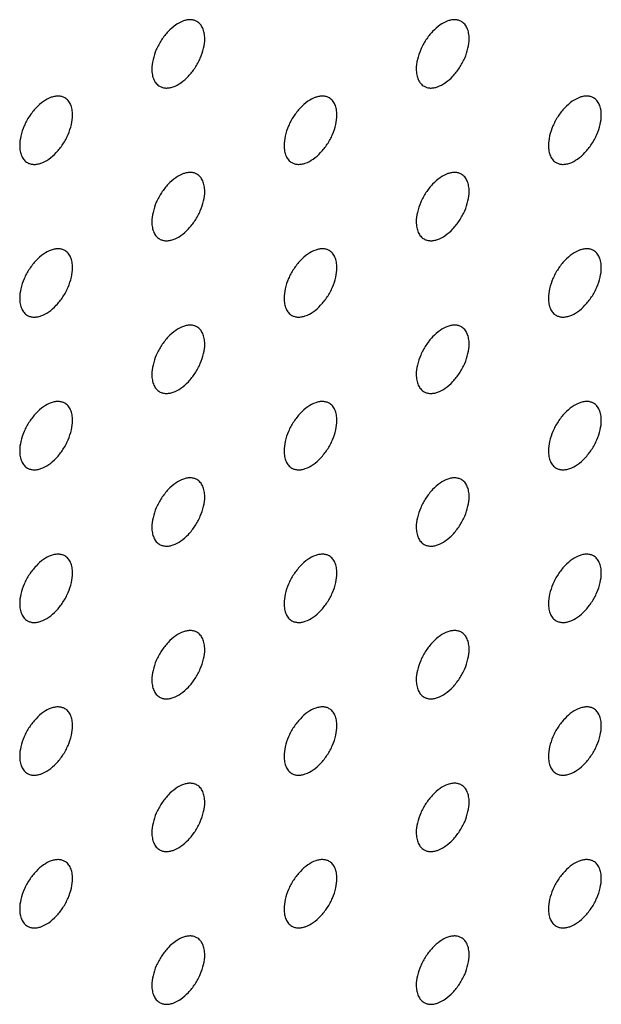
# Model space of a CAD drawing. Header units: inches. Extents: x 0 to 34, y 0 to 22.
# Tile 136 of 176: x 28.87 to 29.181, y 9.658 to 10.184. Entities that reach past the tile are written whole.
import ezdxf

# ---------------------------------------------------------------- set-up
doc = ezdxf.new("R2010")
doc.units = ezdxf.units.IN
doc.header["$LTSCALE"] = 1.87
doc.header["$MEASUREMENT"] = 0
doc.layers.add('02___PRT_ALL_AXES', color=7, linetype='CONTINUOUS')

msp = doc.modelspace()

# ---------------------------------------------------------------- linework, layer by layer
at = {"layer": '02___PRT_ALL_AXES', "color": 7, "linetype": 'CONTINUOUS'}
for points, knots in [([(28.96511, 10.18334), (28.96462, 10.18362), (28.96354, 10.18408), (28.96174, 10.18434), (28.95982, 10.18419), (28.95702, 10.18345), (28.95344, 10.1815), (28.94948, 10.17799), (28.94599, 10.17352), (28.94323, 10.16844), (28.94146, 10.16315), (28.94097, 10.15956), (28.94097, 10.15785)], [0, 0, 0, 0, 0.042842, 0.087441, 0.135298, 0.187275, 0.304489, 0.438213, 0.582466, 0.729664, 0.871609, 1, 1, 1, 1]), ([(28.96926, 10.17418), (28.96926, 10.17519), (28.9691, 10.17711), (28.96832, 10.17976), (28.96701, 10.18192), (28.96577, 10.18296), (28.96511, 10.18334)], [0, 0, 0, 0, 0.288094, 0.548173, 0.782164, 1, 1, 1, 1]), ([(29.10654, 10.18335), (29.10604, 10.18363), (29.10496, 10.18408), (29.10316, 10.18435), (29.10124, 10.1842), (29.09844, 10.18346), (29.09486, 10.1815), (29.09091, 10.178), (29.08741, 10.17353), (29.08465, 10.16844), (29.08288, 10.16316), (29.08239, 10.15957), (29.08239, 10.15786)], [0, 0, 0, 0, 0.042842, 0.087441, 0.135298, 0.187275, 0.304489, 0.438213, 0.582466, 0.729664, 0.871609, 1, 1, 1, 1]), ([(29.11068, 10.17419), (29.11068, 10.1752), (29.11052, 10.17712), (29.10974, 10.17977), (29.10844, 10.18193), (29.1072, 10.18297), (29.10654, 10.18335)], [0, 0, 0, 0, 0.288094, 0.548173, 0.782164, 1, 1, 1, 1]), ([(28.94511, 10.1487), (28.94561, 10.14842), (28.94669, 10.14796), (28.94849, 10.1477), (28.95041, 10.14785), (28.95321, 10.14859), (28.95679, 10.15054), (28.96074, 10.15405), (28.96424, 10.15852), (28.967, 10.1636), (28.96877, 10.16889), (28.96926, 10.17248), (28.96926, 10.17418)], [0, 0, 0, 0, 0.042842, 0.087441, 0.135298, 0.187275, 0.304489, 0.438213, 0.582466, 0.729664, 0.871609, 1, 1, 1, 1]), ([(29.08654, 10.14871), (29.08703, 10.14842), (29.08811, 10.14797), (29.08991, 10.14771), (29.09183, 10.14785), (29.09463, 10.1486), (29.09821, 10.15055), (29.10217, 10.15405), (29.10566, 10.15852), (29.10842, 10.16361), (29.11019, 10.16889), (29.11068, 10.17249), (29.11068, 10.17419)], [0, 0, 0, 0, 0.042842, 0.087441, 0.135298, 0.187275, 0.304489, 0.438213, 0.582466, 0.729664, 0.871609, 1, 1, 1, 1]), ([(28.94097, 10.15785), (28.94097, 10.15685), (28.94113, 10.15492), (28.94191, 10.15228), (28.94321, 10.15012), (28.94445, 10.14908), (28.94511, 10.1487)], [0, 0, 0, 0, 0.288094, 0.548173, 0.782164, 1, 1, 1, 1]), ([(29.08239, 10.15786), (29.08239, 10.15685), (29.08255, 10.15493), (29.08333, 10.15228), (29.08464, 10.15012), (29.08588, 10.14909), (29.08654, 10.14871)], [0, 0, 0, 0, 0.288094, 0.548173, 0.782164, 1, 1, 1, 1]), ([(28.8944, 10.14251), (28.89391, 10.1428), (28.89283, 10.14325), (28.89103, 10.14351), (28.8891, 10.14336), (28.88631, 10.14262), (28.88273, 10.14067), (28.87877, 10.13716), (28.87528, 10.13269), (28.87252, 10.12761), (28.87075, 10.12232), (28.87026, 10.11873), (28.87026, 10.11703)], [0, 0, 0, 0, 0.042842, 0.087441, 0.135298, 0.187275, 0.304489, 0.438213, 0.582466, 0.729664, 0.871609, 1, 1, 1, 1]), ([(28.89855, 10.13336), (28.89855, 10.13436), (28.89839, 10.13629), (28.89761, 10.13893), (28.8963, 10.14109), (28.89506, 10.14213), (28.8944, 10.14251)], [0, 0, 0, 0, 0.288094, 0.548173, 0.782164, 1, 1, 1, 1]), ([(29.03583, 10.14252), (29.03533, 10.1428), (29.03425, 10.14326), (29.03245, 10.14352), (29.03053, 10.14337), (29.02773, 10.14263), (29.02415, 10.14068), (29.0202, 10.13717), (29.0167, 10.1327), (29.01394, 10.12762), (29.01217, 10.12233), (29.01168, 10.11874), (29.01168, 10.11703)], [0, 0, 0, 0, 0.042842, 0.087441, 0.135298, 0.187275, 0.304489, 0.438213, 0.582466, 0.729664, 0.871609, 1, 1, 1, 1]), ([(29.03997, 10.13336), (29.03997, 10.13437), (29.03981, 10.1363), (29.03903, 10.13894), (29.03772, 10.1411), (29.03648, 10.14214), (29.03583, 10.14252)], [0, 0, 0, 0, 0.288094, 0.548173, 0.782164, 1, 1, 1, 1]), ([(29.17725, 10.14253), (29.17675, 10.14281), (29.17567, 10.14326), (29.17387, 10.14353), (29.17195, 10.14338), (29.16915, 10.14264), (29.16557, 10.14068), (29.16162, 10.13718), (29.15812, 10.13271), (29.15536, 10.12762), (29.15359, 10.12234), (29.1531, 10.11875), (29.1531, 10.11704)], [0, 0, 0, 0, 0.042842, 0.087441, 0.135298, 0.187275, 0.304489, 0.438213, 0.582466, 0.729664, 0.871609, 1, 1, 1, 1]), ([(29.18139, 10.13337), (29.18139, 10.13438), (29.18123, 10.1363), (29.18045, 10.13895), (29.17915, 10.14111), (29.17791, 10.14215), (29.17725, 10.14253)], [0, 0, 0, 0, 0.288094, 0.548173, 0.782164, 1, 1, 1, 1]), ([(28.8744, 10.10787), (28.8749, 10.10759), (28.87598, 10.10714), (28.87778, 10.10687), (28.8797, 10.10702), (28.8825, 10.10776), (28.88608, 10.10972), (28.89003, 10.11322), (28.89353, 10.11769), (28.89629, 10.12278), (28.89806, 10.12806), (28.89855, 10.13165), (28.89855, 10.13336)], [0, 0, 0, 0, 0.042842, 0.087441, 0.135298, 0.187275, 0.304489, 0.438213, 0.582466, 0.729664, 0.871609, 1, 1, 1, 1]), ([(29.01582, 10.10788), (29.01632, 10.1076), (29.0174, 10.10714), (29.0192, 10.10688), (29.02112, 10.10703), (29.02392, 10.10777), (29.0275, 10.10972), (29.03145, 10.11323), (29.03495, 10.1177), (29.03771, 10.12278), (29.03948, 10.12807), (29.03997, 10.13166), (29.03997, 10.13336)], [0, 0, 0, 0, 0.042842, 0.087441, 0.135298, 0.187275, 0.304489, 0.438213, 0.582466, 0.729664, 0.871609, 1, 1, 1, 1]), ([(29.15725, 10.10789), (29.15774, 10.1076), (29.15882, 10.10715), (29.16062, 10.10689), (29.16255, 10.10703), (29.16534, 10.10778), (29.16892, 10.10973), (29.17288, 10.11323), (29.17637, 10.11771), (29.17913, 10.12279), (29.1809, 10.12807), (29.18139, 10.13167), (29.18139, 10.13337)], [0, 0, 0, 0, 0.042842, 0.087441, 0.135298, 0.187275, 0.304489, 0.438213, 0.582466, 0.729664, 0.871609, 1, 1, 1, 1]), ([(28.87026, 10.11703), (28.87026, 10.11602), (28.87042, 10.1141), (28.8712, 10.11145), (28.8725, 10.10929), (28.87374, 10.10825), (28.8744, 10.10787)], [0, 0, 0, 0, 0.288094, 0.548173, 0.782164, 1, 1, 1, 1]), ([(29.01168, 10.11703), (29.01168, 10.11603), (29.01184, 10.1141), (29.01262, 10.11146), (29.01393, 10.1093), (29.01517, 10.10826), (29.01582, 10.10788)], [0, 0, 0, 0, 0.288094, 0.548173, 0.782164, 1, 1, 1, 1]), ([(29.1531, 10.11704), (29.1531, 10.11603), (29.15326, 10.11411), (29.15404, 10.11147), (29.15535, 10.1093), (29.15659, 10.10827), (29.15725, 10.10789)], [0, 0, 0, 0, 0.288094, 0.548173, 0.782164, 1, 1, 1, 1]), ([(28.96511, 10.10169), (28.96462, 10.10198), (28.96354, 10.10243), (28.96174, 10.10269), (28.95982, 10.10255), (28.95702, 10.1018), (28.95344, 10.09985), (28.94948, 10.09635), (28.94599, 10.09187), (28.94323, 10.08679), (28.94146, 10.08151), (28.94097, 10.07791), (28.94097, 10.07621)], [0, 0, 0, 0, 0.042842, 0.087441, 0.135298, 0.187275, 0.304489, 0.438213, 0.582466, 0.729664, 0.871609, 1, 1, 1, 1]), ([(29.10654, 10.1017), (29.10604, 10.10198), (29.10496, 10.10244), (29.10316, 10.1027), (29.10124, 10.10255), (29.09844, 10.10181), (29.09486, 10.09986), (29.09091, 10.09635), (29.08741, 10.09188), (29.08465, 10.0868), (29.08288, 10.08151), (29.08239, 10.07792), (29.08239, 10.07621)], [0, 0, 0, 0, 0.042842, 0.087441, 0.135298, 0.187275, 0.304489, 0.438213, 0.582466, 0.729664, 0.871609, 1, 1, 1, 1]), ([(28.96926, 10.09254), (28.96926, 10.09354), (28.9691, 10.09547), (28.96832, 10.09811), (28.96701, 10.10027), (28.96577, 10.10131), (28.96511, 10.10169)], [0, 0, 0, 0, 0.288094, 0.548173, 0.782164, 1, 1, 1, 1]), ([(29.11068, 10.09255), (29.11068, 10.09355), (29.11052, 10.09548), (29.10974, 10.09812), (29.10844, 10.10028), (29.1072, 10.10132), (29.10654, 10.1017)], [0, 0, 0, 0, 0.288094, 0.548173, 0.782164, 1, 1, 1, 1]), ([(28.94511, 10.06705), (28.94561, 10.06677), (28.94669, 10.06632), (28.94849, 10.06605), (28.95041, 10.0662), (28.95321, 10.06694), (28.95679, 10.0689), (28.96074, 10.0724), (28.96424, 10.07687), (28.967, 10.08196), (28.96877, 10.08724), (28.96926, 10.09083), (28.96926, 10.09254)], [0, 0, 0, 0, 0.042842, 0.087441, 0.135298, 0.187275, 0.304489, 0.438213, 0.582466, 0.729664, 0.871609, 1, 1, 1, 1]), ([(29.08654, 10.06706), (29.08703, 10.06678), (29.08811, 10.06632), (29.08991, 10.06606), (29.09183, 10.06621), (29.09463, 10.06695), (29.09821, 10.0689), (29.10217, 10.07241), (29.10566, 10.07688), (29.10842, 10.08196), (29.11019, 10.08725), (29.11068, 10.09084), (29.11068, 10.09255)], [0, 0, 0, 0, 0.042842, 0.087441, 0.135298, 0.187275, 0.304489, 0.438213, 0.582466, 0.729664, 0.871609, 1, 1, 1, 1]), ([(28.94097, 10.07621), (28.94097, 10.0752), (28.94113, 10.07328), (28.94191, 10.07063), (28.94321, 10.06847), (28.94445, 10.06743), (28.94511, 10.06705)], [0, 0, 0, 0, 0.288094, 0.548173, 0.782164, 1, 1, 1, 1]), ([(29.08239, 10.07621), (29.08239, 10.07521), (29.08255, 10.07328), (29.08333, 10.07064), (29.08464, 10.06848), (29.08588, 10.06744), (29.08654, 10.06706)], [0, 0, 0, 0, 0.288094, 0.548173, 0.782164, 1, 1, 1, 1]), ([(28.8944, 10.06086), (28.89391, 10.06115), (28.89283, 10.0616), (28.89103, 10.06186), (28.8891, 10.06172), (28.88631, 10.06098), (28.88273, 10.05902), (28.87877, 10.05552), (28.87528, 10.05105), (28.87252, 10.04596), (28.87075, 10.04068), (28.87026, 10.03708), (28.87026, 10.03538)], [0, 0, 0, 0, 0.042842, 0.087441, 0.135298, 0.187275, 0.304489, 0.438213, 0.582466, 0.729664, 0.871609, 1, 1, 1, 1]), ([(28.89855, 10.05171), (28.89855, 10.05272), (28.89839, 10.05464), (28.89761, 10.05729), (28.8963, 10.05945), (28.89506, 10.06048), (28.8944, 10.06086)], [0, 0, 0, 0, 0.288094, 0.548173, 0.782164, 1, 1, 1, 1]), ([(29.03583, 10.06087), (29.03533, 10.06116), (29.03425, 10.06161), (29.03245, 10.06187), (29.03053, 10.06173), (29.02773, 10.06098), (29.02415, 10.05903), (29.0202, 10.05553), (29.0167, 10.05105), (29.01394, 10.04597), (29.01217, 10.04069), (29.01168, 10.03709), (29.01168, 10.03539)], [0, 0, 0, 0, 0.042842, 0.087441, 0.135298, 0.187275, 0.304489, 0.438213, 0.582466, 0.729664, 0.871609, 1, 1, 1, 1]), ([(29.03997, 10.05172), (29.03997, 10.05273), (29.03981, 10.05465), (29.03903, 10.05729), (29.03772, 10.05945), (29.03648, 10.06049), (29.03583, 10.06087)], [0, 0, 0, 0, 0.288094, 0.548173, 0.782164, 1, 1, 1, 1]), ([(29.17725, 10.06088), (29.17675, 10.06116), (29.17567, 10.06162), (29.17387, 10.06188), (29.17195, 10.06173), (29.16915, 10.06099), (29.16557, 10.05904), (29.16162, 10.05553), (29.15812, 10.05106), (29.15536, 10.04598), (29.15359, 10.04069), (29.1531, 10.0371), (29.1531, 10.03539)], [0, 0, 0, 0, 0.042842, 0.087441, 0.135298, 0.187275, 0.304489, 0.438213, 0.582466, 0.729664, 0.871609, 1, 1, 1, 1]), ([(29.18139, 10.05173), (29.18139, 10.05273), (29.18123, 10.05466), (29.18045, 10.0573), (29.17915, 10.05946), (29.17791, 10.0605), (29.17725, 10.06088)], [0, 0, 0, 0, 0.288094, 0.548173, 0.782164, 1, 1, 1, 1]), ([(28.8744, 10.02622), (28.8749, 10.02594), (28.87598, 10.02549), (28.87778, 10.02522), (28.8797, 10.02537), (28.8825, 10.02611), (28.88608, 10.02807), (28.89003, 10.03157), (28.89353, 10.03604), (28.89629, 10.04113), (28.89806, 10.04641), (28.89855, 10.05), (28.89855, 10.05171)], [0, 0, 0, 0, 0.042842, 0.087441, 0.135298, 0.187275, 0.304489, 0.438213, 0.582466, 0.729664, 0.871609, 1, 1, 1, 1]), ([(29.01582, 10.02623), (29.01632, 10.02595), (29.0174, 10.0255), (29.0192, 10.02523), (29.02112, 10.02538), (29.02392, 10.02612), (29.0275, 10.02808), (29.03145, 10.03158), (29.03495, 10.03605), (29.03771, 10.04114), (29.03948, 10.04642), (29.03997, 10.05001), (29.03997, 10.05172)], [0, 0, 0, 0, 0.042842, 0.087441, 0.135298, 0.187275, 0.304489, 0.438213, 0.582466, 0.729664, 0.871609, 1, 1, 1, 1]), ([(29.15725, 10.02624), (29.15774, 10.02596), (29.15882, 10.0255), (29.16062, 10.02524), (29.16255, 10.02539), (29.16534, 10.02613), (29.16892, 10.02808), (29.17288, 10.03159), (29.17637, 10.03606), (29.17913, 10.04114), (29.1809, 10.04643), (29.18139, 10.05002), (29.18139, 10.05173)], [0, 0, 0, 0, 0.042842, 0.087441, 0.135298, 0.187275, 0.304489, 0.438213, 0.582466, 0.729664, 0.871609, 1, 1, 1, 1]), ([(28.87026, 10.03538), (28.87026, 10.03437), (28.87042, 10.03245), (28.8712, 10.0298), (28.8725, 10.02764), (28.87374, 10.02661), (28.8744, 10.02622)], [0, 0, 0, 0, 0.288094, 0.548173, 0.782164, 1, 1, 1, 1]), ([(29.01168, 10.03539), (29.01168, 10.03438), (29.01184, 10.03246), (29.01262, 10.02981), (29.01393, 10.02765), (29.01517, 10.02661), (29.01582, 10.02623)], [0, 0, 0, 0, 0.288094, 0.548173, 0.782164, 1, 1, 1, 1]), ([(29.1531, 10.03539), (29.1531, 10.03439), (29.15326, 10.03246), (29.15404, 10.02982), (29.15535, 10.02766), (29.15659, 10.02662), (29.15725, 10.02624)], [0, 0, 0, 0, 0.288094, 0.548173, 0.782164, 1, 1, 1, 1]), ([(28.96511, 10.02004), (28.96462, 10.02033), (28.96354, 10.02078), (28.96174, 10.02104), (28.95982, 10.0209), (28.95702, 10.02016), (28.95344, 10.0182), (28.94948, 10.0147), (28.94599, 10.01023), (28.94323, 10.00514), (28.94146, 9.99986), (28.94097, 9.99626), (28.94097, 9.99456)], [0, 0, 0, 0, 0.042842, 0.087441, 0.135298, 0.187275, 0.304489, 0.438213, 0.582466, 0.729664, 0.871609, 1, 1, 1, 1]), ([(28.96926, 10.01089), (28.96926, 10.0119), (28.9691, 10.01382), (28.96832, 10.01647), (28.96701, 10.01863), (28.96577, 10.01966), (28.96511, 10.02004)], [0, 0, 0, 0, 0.288094, 0.548173, 0.782164, 1, 1, 1, 1]), ([(29.10654, 10.02005), (29.10604, 10.02034), (29.10496, 10.02079), (29.10316, 10.02105), (29.10124, 10.02091), (29.09844, 10.02016), (29.09486, 10.01821), (29.09091, 10.01471), (29.08741, 10.01023), (29.08465, 10.00515), (29.08288, 9.99987), (29.08239, 9.99627), (29.08239, 9.99457)], [0, 0, 0, 0, 0.042842, 0.087441, 0.135298, 0.187275, 0.304489, 0.438213, 0.582466, 0.729664, 0.871609, 1, 1, 1, 1]), ([(29.11068, 10.0109), (29.11068, 10.01191), (29.11052, 10.01383), (29.10974, 10.01647), (29.10844, 10.01864), (29.1072, 10.01967), (29.10654, 10.02005)], [0, 0, 0, 0, 0.288094, 0.548173, 0.782164, 1, 1, 1, 1]), ([(28.94511, 9.98541), (28.94561, 9.98512), (28.94669, 9.98467), (28.94849, 9.98441), (28.95041, 9.98455), (28.95321, 9.98529), (28.95679, 9.98725), (28.96074, 9.99075), (28.96424, 9.99522), (28.967, 10.00031), (28.96877, 10.00559), (28.96926, 10.00918), (28.96926, 10.01089)], [0, 0, 0, 0, 0.042842, 0.087441, 0.135298, 0.187275, 0.304489, 0.438213, 0.582466, 0.729664, 0.871609, 1, 1, 1, 1]), ([(29.08654, 9.98541), (29.08703, 9.98513), (29.08811, 9.98468), (29.08991, 9.98441), (29.09183, 9.98456), (29.09463, 9.9853), (29.09821, 9.98726), (29.10217, 9.99076), (29.10566, 9.99523), (29.10842, 10.00032), (29.11019, 10.0056), (29.11068, 10.00919), (29.11068, 10.0109)], [0, 0, 0, 0, 0.042842, 0.087441, 0.135298, 0.187275, 0.304489, 0.438213, 0.582466, 0.729664, 0.871609, 1, 1, 1, 1]), ([(28.94097, 9.99456), (28.94097, 9.99355), (28.94113, 9.99163), (28.94191, 9.98898), (28.94321, 9.98682), (28.94445, 9.98579), (28.94511, 9.98541)], [0, 0, 0, 0, 0.288094, 0.548173, 0.782164, 1, 1, 1, 1]), ([(29.08239, 9.99457), (29.08239, 9.99356), (29.08255, 9.99164), (29.08333, 9.98899), (29.08464, 9.98683), (29.08588, 9.98579), (29.08654, 9.98541)], [0, 0, 0, 0, 0.288094, 0.548173, 0.782164, 1, 1, 1, 1]), ([(28.8944, 9.97922), (28.89391, 9.9795), (28.89283, 9.97995), (28.89103, 9.98022), (28.8891, 9.98007), (28.88631, 9.97933), (28.88273, 9.97737), (28.87877, 9.97387), (28.87528, 9.9694), (28.87252, 9.96431), (28.87075, 9.95903), (28.87026, 9.95544), (28.87026, 9.95373)], [0, 0, 0, 0, 0.042842, 0.087441, 0.135298, 0.187275, 0.304489, 0.438213, 0.582466, 0.729664, 0.871609, 1, 1, 1, 1]), ([(28.89855, 9.97006), (28.89855, 9.97107), (28.89839, 9.97299), (28.89761, 9.97564), (28.8963, 9.9778), (28.89506, 9.97884), (28.8944, 9.97922)], [0, 0, 0, 0, 0.288094, 0.548173, 0.782164, 1, 1, 1, 1]), ([(29.03583, 9.97922), (29.03533, 9.97951), (29.03425, 9.97996), (29.03245, 9.98023), (29.03053, 9.98008), (29.02773, 9.97934), (29.02415, 9.97738), (29.0202, 9.97388), (29.0167, 9.96941), (29.01394, 9.96432), (29.01217, 9.95904), (29.01168, 9.95545), (29.01168, 9.95374)], [0, 0, 0, 0, 0.042842, 0.087441, 0.135298, 0.187275, 0.304489, 0.438213, 0.582466, 0.729664, 0.871609, 1, 1, 1, 1]), ([(29.03997, 9.97007), (29.03997, 9.97108), (29.03981, 9.973), (29.03903, 9.97565), (29.03772, 9.97781), (29.03648, 9.97884), (29.03583, 9.97922)], [0, 0, 0, 0, 0.288094, 0.548173, 0.782164, 1, 1, 1, 1]), ([(29.17725, 9.97923), (29.17675, 9.97952), (29.17567, 9.97997), (29.17387, 9.98023), (29.17195, 9.98009), (29.16915, 9.97934), (29.16557, 9.97739), (29.16162, 9.97389), (29.15812, 9.96942), (29.15536, 9.96433), (29.15359, 9.95905), (29.1531, 9.95545), (29.1531, 9.95375)], [0, 0, 0, 0, 0.042842, 0.087441, 0.135298, 0.187275, 0.304489, 0.438213, 0.582466, 0.729664, 0.871609, 1, 1, 1, 1]), ([(29.18139, 9.97008), (29.18139, 9.97109), (29.18123, 9.97301), (29.18045, 9.97566), (29.17915, 9.97782), (29.17791, 9.97885), (29.17725, 9.97923)], [0, 0, 0, 0, 0.288094, 0.548173, 0.782164, 1, 1, 1, 1]), ([(28.8744, 9.94458), (28.8749, 9.94429), (28.87598, 9.94384), (28.87778, 9.94358), (28.8797, 9.94372), (28.8825, 9.94447), (28.88608, 9.94642), (28.89003, 9.94992), (28.89353, 9.9544), (28.89629, 9.95948), (28.89806, 9.96476), (28.89855, 9.96836), (28.89855, 9.97006)], [0, 0, 0, 0, 0.042842, 0.087441, 0.135298, 0.187275, 0.304489, 0.438213, 0.582466, 0.729664, 0.871609, 1, 1, 1, 1]), ([(29.01582, 9.94459), (29.01632, 9.9443), (29.0174, 9.94385), (29.0192, 9.94359), (29.02112, 9.94373), (29.02392, 9.94447), (29.0275, 9.94643), (29.03145, 9.94993), (29.03495, 9.9544), (29.03771, 9.95949), (29.03948, 9.96477), (29.03997, 9.96837), (29.03997, 9.97007)], [0, 0, 0, 0, 0.042842, 0.087441, 0.135298, 0.187275, 0.304489, 0.438213, 0.582466, 0.729664, 0.871609, 1, 1, 1, 1]), ([(29.15725, 9.94459), (29.15774, 9.94431), (29.15882, 9.94386), (29.16062, 9.94359), (29.16255, 9.94374), (29.16534, 9.94448), (29.16892, 9.94644), (29.17288, 9.94994), (29.17637, 9.95441), (29.17913, 9.9595), (29.1809, 9.96478), (29.18139, 9.96837), (29.18139, 9.97008)], [0, 0, 0, 0, 0.042842, 0.087441, 0.135298, 0.187275, 0.304489, 0.438213, 0.582466, 0.729664, 0.871609, 1, 1, 1, 1]), ([(28.87026, 9.95373), (28.87026, 9.95272), (28.87042, 9.9508), (28.8712, 9.94816), (28.8725, 9.946), (28.87374, 9.94496), (28.8744, 9.94458)], [0, 0, 0, 0, 0.288094, 0.548173, 0.782164, 1, 1, 1, 1]), ([(29.01168, 9.95374), (29.01168, 9.95273), (29.01184, 9.95081), (29.01262, 9.94816), (29.01393, 9.946), (29.01517, 9.94497), (29.01582, 9.94459)], [0, 0, 0, 0, 0.288094, 0.548173, 0.782164, 1, 1, 1, 1]), ([(29.1531, 9.95375), (29.1531, 9.95274), (29.15326, 9.95082), (29.15404, 9.94817), (29.15535, 9.94601), (29.15659, 9.94497), (29.15725, 9.94459)], [0, 0, 0, 0, 0.288094, 0.548173, 0.782164, 1, 1, 1, 1]), ([(28.96511, 9.9384), (28.96462, 9.93868), (28.96354, 9.93913), (28.96174, 9.9394), (28.95982, 9.93925), (28.95702, 9.93851), (28.95344, 9.93655), (28.94948, 9.93305), (28.94599, 9.92858), (28.94323, 9.92349), (28.94146, 9.91821), (28.94097, 9.91462), (28.94097, 9.91291)], [0, 0, 0, 0, 0.042842, 0.087441, 0.135298, 0.187275, 0.304489, 0.438213, 0.582466, 0.729664, 0.871609, 1, 1, 1, 1]), ([(29.10654, 9.93841), (29.10604, 9.93869), (29.10496, 9.93914), (29.10316, 9.93941), (29.10124, 9.93926), (29.09844, 9.93852), (29.09486, 9.93656), (29.09091, 9.93306), (29.08741, 9.92859), (29.08465, 9.9235), (29.08288, 9.91822), (29.08239, 9.91463), (29.08239, 9.91292)], [0, 0, 0, 0, 0.042842, 0.087441, 0.135298, 0.187275, 0.304489, 0.438213, 0.582466, 0.729664, 0.871609, 1, 1, 1, 1]), ([(28.96926, 9.92924), (28.96926, 9.93025), (28.9691, 9.93217), (28.96832, 9.93482), (28.96701, 9.93698), (28.96577, 9.93802), (28.96511, 9.9384)], [0, 0, 0, 0, 0.288094, 0.548173, 0.782164, 1, 1, 1, 1]), ([(29.11068, 9.92925), (29.11068, 9.93026), (29.11052, 9.93218), (29.10974, 9.93483), (29.10844, 9.93699), (29.1072, 9.93802), (29.10654, 9.93841)], [0, 0, 0, 0, 0.288094, 0.548173, 0.782164, 1, 1, 1, 1]), ([(28.94511, 9.90376), (28.94561, 9.90347), (28.94669, 9.90302), (28.94849, 9.90276), (28.95041, 9.9029), (28.95321, 9.90365), (28.95679, 9.9056), (28.96074, 9.9091), (28.96424, 9.91358), (28.967, 9.91866), (28.96877, 9.92394), (28.96926, 9.92754), (28.96926, 9.92924)], [0, 0, 0, 0, 0.042842, 0.087441, 0.135298, 0.187275, 0.304489, 0.438213, 0.582466, 0.729664, 0.871609, 1, 1, 1, 1]), ([(29.08654, 9.90377), (29.08703, 9.90348), (29.08811, 9.90303), (29.08991, 9.90277), (29.09183, 9.90291), (29.09463, 9.90365), (29.09821, 9.90561), (29.10217, 9.90911), (29.10566, 9.91358), (29.10842, 9.91867), (29.11019, 9.92395), (29.11068, 9.92755), (29.11068, 9.92925)], [0, 0, 0, 0, 0.042842, 0.087441, 0.135298, 0.187275, 0.304489, 0.438213, 0.582466, 0.729664, 0.871609, 1, 1, 1, 1]), ([(28.94097, 9.91291), (28.94097, 9.91191), (28.94113, 9.90998), (28.94191, 9.90734), (28.94321, 9.90518), (28.94445, 9.90414), (28.94511, 9.90376)], [0, 0, 0, 0, 0.288094, 0.548173, 0.782164, 1, 1, 1, 1]), ([(29.08239, 9.91292), (29.08239, 9.91191), (29.08255, 9.90999), (29.08333, 9.90734), (29.08464, 9.90518), (29.08588, 9.90415), (29.08654, 9.90377)], [0, 0, 0, 0, 0.288094, 0.548173, 0.782164, 1, 1, 1, 1]), ([(28.8944, 9.89757), (28.89391, 9.89785), (28.89283, 9.89831), (28.89103, 9.89857), (28.8891, 9.89842), (28.88631, 9.89768), (28.88273, 9.89573), (28.87877, 9.89222), (28.87528, 9.88775), (28.87252, 9.88267), (28.87075, 9.87738), (28.87026, 9.87379), (28.87026, 9.87208)], [0, 0, 0, 0, 0.042842, 0.087441, 0.135298, 0.187275, 0.304489, 0.438213, 0.582466, 0.729664, 0.871609, 1, 1, 1, 1]), ([(28.89855, 9.88842), (28.89855, 9.88942), (28.89839, 9.89135), (28.89761, 9.89399), (28.8963, 9.89615), (28.89506, 9.89719), (28.8944, 9.89757)], [0, 0, 0, 0, 0.288094, 0.548173, 0.782164, 1, 1, 1, 1]), ([(29.03583, 9.89758), (29.03533, 9.89786), (29.03425, 9.89831), (29.03245, 9.89858), (29.03053, 9.89843), (29.02773, 9.89769), (29.02415, 9.89573), (29.0202, 9.89223), (29.0167, 9.88776), (29.01394, 9.88267), (29.01217, 9.87739), (29.01168, 9.8738), (29.01168, 9.87209)], [0, 0, 0, 0, 0.042842, 0.087441, 0.135298, 0.187275, 0.304489, 0.438213, 0.582466, 0.729664, 0.871609, 1, 1, 1, 1]), ([(29.03997, 9.88842), (29.03997, 9.88943), (29.03981, 9.89135), (29.03903, 9.894), (29.03772, 9.89616), (29.03648, 9.8972), (29.03583, 9.89758)], [0, 0, 0, 0, 0.288094, 0.548173, 0.782164, 1, 1, 1, 1]), ([(29.17725, 9.89759), (29.17675, 9.89787), (29.17567, 9.89832), (29.17387, 9.89859), (29.17195, 9.89844), (29.16915, 9.8977), (29.16557, 9.89574), (29.16162, 9.89224), (29.15812, 9.88777), (29.15536, 9.88268), (29.15359, 9.8774), (29.1531, 9.87381), (29.1531, 9.8721)], [0, 0, 0, 0, 0.042842, 0.087441, 0.135298, 0.187275, 0.304489, 0.438213, 0.582466, 0.729664, 0.871609, 1, 1, 1, 1]), ([(29.18139, 9.88843), (29.18139, 9.88944), (29.18123, 9.89136), (29.18045, 9.89401), (29.17915, 9.89617), (29.17791, 9.89721), (29.17725, 9.89759)], [0, 0, 0, 0, 0.288094, 0.548173, 0.782164, 1, 1, 1, 1]), ([(28.8744, 9.86293), (28.8749, 9.86265), (28.87598, 9.86219), (28.87778, 9.86193), (28.8797, 9.86208), (28.8825, 9.86282), (28.88608, 9.86477), (28.89003, 9.86828), (28.89353, 9.87275), (28.89629, 9.87783), (28.89806, 9.88312), (28.89855, 9.88671), (28.89855, 9.88842)], [0, 0, 0, 0, 0.042842, 0.087441, 0.135298, 0.187275, 0.304489, 0.438213, 0.582466, 0.729664, 0.871609, 1, 1, 1, 1]), ([(29.01582, 9.86294), (29.01632, 9.86265), (29.0174, 9.8622), (29.0192, 9.86194), (29.02112, 9.86209), (29.02392, 9.86283), (29.0275, 9.86478), (29.03145, 9.86828), (29.03495, 9.87276), (29.03771, 9.87784), (29.03948, 9.88313), (29.03997, 9.88672), (29.03997, 9.88842)], [0, 0, 0, 0, 0.042842, 0.087441, 0.135298, 0.187275, 0.304489, 0.438213, 0.582466, 0.729664, 0.871609, 1, 1, 1, 1]), ([(29.15725, 9.86295), (29.15774, 9.86266), (29.15882, 9.86221), (29.16062, 9.86195), (29.16255, 9.86209), (29.16534, 9.86284), (29.16892, 9.86479), (29.17288, 9.86829), (29.17637, 9.87276), (29.17913, 9.87785), (29.1809, 9.88313), (29.18139, 9.88673), (29.18139, 9.88843)], [0, 0, 0, 0, 0.042842, 0.087441, 0.135298, 0.187275, 0.304489, 0.438213, 0.582466, 0.729664, 0.871609, 1, 1, 1, 1]), ([(28.87026, 9.87208), (28.87026, 9.87108), (28.87042, 9.86915), (28.8712, 9.86651), (28.8725, 9.86435), (28.87374, 9.86331), (28.8744, 9.86293)], [0, 0, 0, 0, 0.288094, 0.548173, 0.782164, 1, 1, 1, 1]), ([(29.01168, 9.87209), (29.01168, 9.87109), (29.01184, 9.86916), (29.01262, 9.86652), (29.01393, 9.86436), (29.01517, 9.86332), (29.01582, 9.86294)], [0, 0, 0, 0, 0.288094, 0.548173, 0.782164, 1, 1, 1, 1]), ([(29.1531, 9.8721), (29.1531, 9.87109), (29.15326, 9.86917), (29.15404, 9.86652), (29.15535, 9.86436), (29.15659, 9.86333), (29.15725, 9.86295)], [0, 0, 0, 0, 0.288094, 0.548173, 0.782164, 1, 1, 1, 1]), ([(28.96511, 9.85675), (28.96462, 9.85703), (28.96354, 9.85749), (28.96174, 9.85775), (28.95982, 9.8576), (28.95702, 9.85686), (28.95344, 9.85491), (28.94948, 9.8514), (28.94599, 9.84693), (28.94323, 9.84185), (28.94146, 9.83656), (28.94097, 9.83297), (28.94097, 9.83127)], [0, 0, 0, 0, 0.042842, 0.087441, 0.135298, 0.187275, 0.304489, 0.438213, 0.582466, 0.729664, 0.871609, 1, 1, 1, 1]), ([(28.96926, 9.8476), (28.96926, 9.8486), (28.9691, 9.85053), (28.96832, 9.85317), (28.96701, 9.85533), (28.96577, 9.85637), (28.96511, 9.85675)], [0, 0, 0, 0, 0.288094, 0.548173, 0.782164, 1, 1, 1, 1]), ([(29.10654, 9.85676), (29.10604, 9.85704), (29.10496, 9.8575), (29.10316, 9.85776), (29.10124, 9.85761), (29.09844, 9.85687), (29.09486, 9.85491), (29.09091, 9.85141), (29.08741, 9.84694), (29.08465, 9.84185), (29.08288, 9.83657), (29.08239, 9.83298), (29.08239, 9.83127)], [0, 0, 0, 0, 0.042842, 0.087441, 0.135298, 0.187275, 0.304489, 0.438213, 0.582466, 0.729664, 0.871609, 1, 1, 1, 1]), ([(29.11068, 9.8476), (29.11068, 9.84861), (29.11052, 9.85053), (29.10974, 9.85318), (29.10844, 9.85534), (29.1072, 9.85638), (29.10654, 9.85676)], [0, 0, 0, 0, 0.288094, 0.548173, 0.782164, 1, 1, 1, 1]), ([(28.94511, 9.82211), (28.94561, 9.82183), (28.94669, 9.82137), (28.94849, 9.82111), (28.95041, 9.82126), (28.95321, 9.822), (28.95679, 9.82395), (28.96074, 9.82746), (28.96424, 9.83193), (28.967, 9.83701), (28.96877, 9.8423), (28.96926, 9.84589), (28.96926, 9.8476)], [0, 0, 0, 0, 0.042842, 0.087441, 0.135298, 0.187275, 0.304489, 0.438213, 0.582466, 0.729664, 0.871609, 1, 1, 1, 1]), ([(29.08654, 9.82212), (29.08703, 9.82183), (29.08811, 9.82138), (29.08991, 9.82112), (29.09183, 9.82127), (29.09463, 9.82201), (29.09821, 9.82396), (29.10217, 9.82747), (29.10566, 9.83194), (29.10842, 9.83702), (29.11019, 9.84231), (29.11068, 9.8459), (29.11068, 9.8476)], [0, 0, 0, 0, 0.042842, 0.087441, 0.135298, 0.187275, 0.304489, 0.438213, 0.582466, 0.729664, 0.871609, 1, 1, 1, 1]), ([(28.94097, 9.83127), (28.94097, 9.83026), (28.94113, 9.82833), (28.94191, 9.82569), (28.94321, 9.82353), (28.94445, 9.82249), (28.94511, 9.82211)], [0, 0, 0, 0, 0.288094, 0.548173, 0.782164, 1, 1, 1, 1]), ([(29.08239, 9.83127), (29.08239, 9.83027), (29.08255, 9.82834), (29.08333, 9.8257), (29.08464, 9.82354), (29.08588, 9.8225), (29.08654, 9.82212)], [0, 0, 0, 0, 0.288094, 0.548173, 0.782164, 1, 1, 1, 1]), ([(28.8944, 9.81592), (28.89391, 9.81621), (28.89283, 9.81666), (28.89103, 9.81692), (28.8891, 9.81678), (28.88631, 9.81603), (28.88273, 9.81408), (28.87877, 9.81058), (28.87528, 9.80611), (28.87252, 9.80102), (28.87075, 9.79574), (28.87026, 9.79214), (28.87026, 9.79044)], [0, 0, 0, 0, 0.042842, 0.087441, 0.135298, 0.187275, 0.304489, 0.438213, 0.582466, 0.729664, 0.871609, 1, 1, 1, 1]), ([(28.89855, 9.80677), (28.89855, 9.80778), (28.89839, 9.8097), (28.89761, 9.81235), (28.8963, 9.81451), (28.89506, 9.81554), (28.8944, 9.81592)], [0, 0, 0, 0, 0.288094, 0.548173, 0.782164, 1, 1, 1, 1]), ([(29.03583, 9.81593), (29.03533, 9.81622), (29.03425, 9.81667), (29.03245, 9.81693), (29.03053, 9.81678), (29.02773, 9.81604), (29.02415, 9.81409), (29.0202, 9.81058), (29.0167, 9.80611), (29.01394, 9.80103), (29.01217, 9.79574), (29.01168, 9.79215), (29.01168, 9.79045)], [0, 0, 0, 0, 0.042842, 0.087441, 0.135298, 0.187275, 0.304489, 0.438213, 0.582466, 0.729664, 0.871609, 1, 1, 1, 1]), ([(29.03997, 9.80678), (29.03997, 9.80778), (29.03981, 9.80971), (29.03903, 9.81235), (29.03772, 9.81451), (29.03648, 9.81555), (29.03583, 9.81593)], [0, 0, 0, 0, 0.288094, 0.548173, 0.782164, 1, 1, 1, 1]), ([(29.17725, 9.81594), (29.17675, 9.81622), (29.17567, 9.81668), (29.17387, 9.81694), (29.17195, 9.81679), (29.16915, 9.81605), (29.16557, 9.8141), (29.16162, 9.81059), (29.15812, 9.80612), (29.15536, 9.80104), (29.15359, 9.79575), (29.1531, 9.79216), (29.1531, 9.79045)], [0, 0, 0, 0, 0.042842, 0.087441, 0.135298, 0.187275, 0.304489, 0.438213, 0.582466, 0.729664, 0.871609, 1, 1, 1, 1]), ([(29.18139, 9.80678), (29.18139, 9.80779), (29.18123, 9.80972), (29.18045, 9.81236), (29.17915, 9.81452), (29.17791, 9.81556), (29.17725, 9.81594)], [0, 0, 0, 0, 0.288094, 0.548173, 0.782164, 1, 1, 1, 1]), ([(28.8744, 9.78128), (28.8749, 9.781), (28.87598, 9.78055), (28.87778, 9.78028), (28.8797, 9.78043), (28.8825, 9.78117), (28.88608, 9.78313), (28.89003, 9.78663), (28.89353, 9.7911), (28.89629, 9.79619), (28.89806, 9.80147), (28.89855, 9.80506), (28.89855, 9.80677)], [0, 0, 0, 0, 0.042842, 0.087441, 0.135298, 0.187275, 0.304489, 0.438213, 0.582466, 0.729664, 0.871609, 1, 1, 1, 1]), ([(29.01582, 9.78129), (29.01632, 9.78101), (29.0174, 9.78055), (29.0192, 9.78029), (29.02112, 9.78044), (29.02392, 9.78118), (29.0275, 9.78314), (29.03145, 9.78664), (29.03495, 9.79111), (29.03771, 9.7962), (29.03948, 9.80148), (29.03997, 9.80507), (29.03997, 9.80678)], [0, 0, 0, 0, 0.042842, 0.087441, 0.135298, 0.187275, 0.304489, 0.438213, 0.582466, 0.729664, 0.871609, 1, 1, 1, 1]), ([(29.15725, 9.7813), (29.15774, 9.78102), (29.15882, 9.78056), (29.16062, 9.7803), (29.16255, 9.78045), (29.16534, 9.78119), (29.16892, 9.78314), (29.17288, 9.78665), (29.17637, 9.79112), (29.17913, 9.7962), (29.1809, 9.80149), (29.18139, 9.80508), (29.18139, 9.80678)], [0, 0, 0, 0, 0.042842, 0.087441, 0.135298, 0.187275, 0.304489, 0.438213, 0.582466, 0.729664, 0.871609, 1, 1, 1, 1]), ([(28.87026, 9.79044), (28.87026, 9.78943), (28.87042, 9.78751), (28.8712, 9.78486), (28.8725, 9.7827), (28.87374, 9.78166), (28.8744, 9.78128)], [0, 0, 0, 0, 0.288094, 0.548173, 0.782164, 1, 1, 1, 1]), ([(29.01168, 9.79045), (29.01168, 9.78944), (29.01184, 9.78752), (29.01262, 9.78487), (29.01393, 9.78271), (29.01517, 9.78167), (29.01582, 9.78129)], [0, 0, 0, 0, 0.288094, 0.548173, 0.782164, 1, 1, 1, 1]), ([(29.1531, 9.79045), (29.1531, 9.78945), (29.15326, 9.78752), (29.15404, 9.78488), (29.15535, 9.78272), (29.15659, 9.78168), (29.15725, 9.7813)], [0, 0, 0, 0, 0.288094, 0.548173, 0.782164, 1, 1, 1, 1]), ([(28.96511, 9.7751), (28.96462, 9.77539), (28.96354, 9.77584), (28.96174, 9.7761), (28.95982, 9.77596), (28.95702, 9.77521), (28.95344, 9.77326), (28.94948, 9.76976), (28.94599, 9.76529), (28.94323, 9.7602), (28.94146, 9.75492), (28.94097, 9.75132), (28.94097, 9.74962)], [0, 0, 0, 0, 0.042842, 0.087441, 0.135298, 0.187275, 0.304489, 0.438213, 0.582466, 0.729664, 0.871609, 1, 1, 1, 1]), ([(29.10654, 9.77511), (29.10604, 9.7754), (29.10496, 9.77585), (29.10316, 9.77611), (29.10124, 9.77596), (29.09844, 9.77522), (29.09486, 9.77327), (29.09091, 9.76977), (29.08741, 9.76529), (29.08465, 9.76021), (29.08288, 9.75492), (29.08239, 9.75133), (29.08239, 9.74963)], [0, 0, 0, 0, 0.042842, 0.087441, 0.135298, 0.187275, 0.304489, 0.438213, 0.582466, 0.729664, 0.871609, 1, 1, 1, 1]), ([(28.96926, 9.76595), (28.96926, 9.76696), (28.9691, 9.76888), (28.96832, 9.77153), (28.96701, 9.77369), (28.96577, 9.77472), (28.96511, 9.7751)], [0, 0, 0, 0, 0.288094, 0.548173, 0.782164, 1, 1, 1, 1]), ([(29.11068, 9.76596), (29.11068, 9.76696), (29.11052, 9.76889), (29.10974, 9.77153), (29.10844, 9.77369), (29.1072, 9.77473), (29.10654, 9.77511)], [0, 0, 0, 0, 0.288094, 0.548173, 0.782164, 1, 1, 1, 1]), ([(28.94511, 9.74046), (28.94561, 9.74018), (28.94669, 9.73973), (28.94849, 9.73946), (28.95041, 9.73961), (28.95321, 9.74035), (28.95679, 9.74231), (28.96074, 9.74581), (28.96424, 9.75028), (28.967, 9.75537), (28.96877, 9.76065), (28.96926, 9.76424), (28.96926, 9.76595)], [0, 0, 0, 0, 0.042842, 0.087441, 0.135298, 0.187275, 0.304489, 0.438213, 0.582466, 0.729664, 0.871609, 1, 1, 1, 1]), ([(29.08654, 9.74047), (29.08703, 9.74019), (29.08811, 9.73974), (29.08991, 9.73947), (29.09183, 9.73962), (29.09463, 9.74036), (29.09821, 9.74232), (29.10217, 9.74582), (29.10566, 9.75029), (29.10842, 9.75538), (29.11019, 9.76066), (29.11068, 9.76425), (29.11068, 9.76596)], [0, 0, 0, 0, 0.042842, 0.087441, 0.135298, 0.187275, 0.304489, 0.438213, 0.582466, 0.729664, 0.871609, 1, 1, 1, 1]), ([(28.94097, 9.74962), (28.94097, 9.74861), (28.94113, 9.74669), (28.94191, 9.74404), (28.94321, 9.74188), (28.94445, 9.74084), (28.94511, 9.74046)], [0, 0, 0, 0, 0.288094, 0.548173, 0.782164, 1, 1, 1, 1]), ([(29.08239, 9.74963), (29.08239, 9.74862), (29.08255, 9.7467), (29.08333, 9.74405), (29.08464, 9.74189), (29.08588, 9.74085), (29.08654, 9.74047)], [0, 0, 0, 0, 0.288094, 0.548173, 0.782164, 1, 1, 1, 1]), ([(28.8944, 9.73428), (28.89391, 9.73456), (28.89283, 9.73501), (28.89103, 9.73528), (28.8891, 9.73513), (28.88631, 9.73439), (28.88273, 9.73243), (28.87877, 9.72893), (28.87528, 9.72446), (28.87252, 9.71937), (28.87075, 9.71409), (28.87026, 9.7105), (28.87026, 9.70879)], [0, 0, 0, 0, 0.042842, 0.087441, 0.135298, 0.187275, 0.304489, 0.438213, 0.582466, 0.729664, 0.871609, 1, 1, 1, 1]), ([(28.89855, 9.72512), (28.89855, 9.72613), (28.89839, 9.72805), (28.89761, 9.7307), (28.8963, 9.73286), (28.89506, 9.7339), (28.8944, 9.73428)], [0, 0, 0, 0, 0.288094, 0.548173, 0.782164, 1, 1, 1, 1]), ([(29.03583, 9.73428), (29.03533, 9.73457), (29.03425, 9.73502), (29.03245, 9.73528), (29.03053, 9.73514), (29.02773, 9.7344), (29.02415, 9.73244), (29.0202, 9.72894), (29.0167, 9.72447), (29.01394, 9.71938), (29.01217, 9.7141), (29.01168, 9.7105), (29.01168, 9.7088)], [0, 0, 0, 0, 0.042842, 0.087441, 0.135298, 0.187275, 0.304489, 0.438213, 0.582466, 0.729664, 0.871609, 1, 1, 1, 1]), ([(29.03997, 9.72513), (29.03997, 9.72614), (29.03981, 9.72806), (29.03903, 9.73071), (29.03772, 9.73287), (29.03648, 9.7339), (29.03583, 9.73428)], [0, 0, 0, 0, 0.288094, 0.548173, 0.782164, 1, 1, 1, 1]), ([(29.17725, 9.73429), (29.17675, 9.73458), (29.17567, 9.73503), (29.17387, 9.73529), (29.17195, 9.73515), (29.16915, 9.7344), (29.16557, 9.73245), (29.16162, 9.72895), (29.15812, 9.72447), (29.15536, 9.71939), (29.15359, 9.71411), (29.1531, 9.71051), (29.1531, 9.70881)], [0, 0, 0, 0, 0.042842, 0.087441, 0.135298, 0.187275, 0.304489, 0.438213, 0.582466, 0.729664, 0.871609, 1, 1, 1, 1]), ([(29.18139, 9.72514), (29.18139, 9.72615), (29.18123, 9.72807), (29.18045, 9.73071), (29.17915, 9.73287), (29.17791, 9.73391), (29.17725, 9.73429)], [0, 0, 0, 0, 0.288094, 0.548173, 0.782164, 1, 1, 1, 1]), ([(28.8744, 9.69964), (28.8749, 9.69935), (28.87598, 9.6989), (28.87778, 9.69864), (28.8797, 9.69878), (28.8825, 9.69953), (28.88608, 9.70148), (28.89003, 9.70498), (28.89353, 9.70945), (28.89629, 9.71454), (28.89806, 9.71982), (28.89855, 9.72342), (28.89855, 9.72512)], [0, 0, 0, 0, 0.042842, 0.087441, 0.135298, 0.187275, 0.304489, 0.438213, 0.582466, 0.729664, 0.871609, 1, 1, 1, 1]), ([(29.01582, 9.69964), (29.01632, 9.69936), (29.0174, 9.69891), (29.0192, 9.69864), (29.02112, 9.69879), (29.02392, 9.69953), (29.0275, 9.70149), (29.03145, 9.70499), (29.03495, 9.70946), (29.03771, 9.71455), (29.03948, 9.71983), (29.03997, 9.72342), (29.03997, 9.72513)], [0, 0, 0, 0, 0.042842, 0.087441, 0.135298, 0.187275, 0.304489, 0.438213, 0.582466, 0.729664, 0.871609, 1, 1, 1, 1]), ([(29.15725, 9.69965), (29.15774, 9.69937), (29.15882, 9.69892), (29.16062, 9.69865), (29.16255, 9.6988), (29.16534, 9.69954), (29.16892, 9.7015), (29.17288, 9.705), (29.17637, 9.70947), (29.17913, 9.71456), (29.1809, 9.71984), (29.18139, 9.72343), (29.18139, 9.72514)], [0, 0, 0, 0, 0.042842, 0.087441, 0.135298, 0.187275, 0.304489, 0.438213, 0.582466, 0.729664, 0.871609, 1, 1, 1, 1]), ([(28.87026, 9.70879), (28.87026, 9.70778), (28.87042, 9.70586), (28.8712, 9.70321), (28.8725, 9.70105), (28.87374, 9.70002), (28.8744, 9.69964)], [0, 0, 0, 0, 0.288094, 0.548173, 0.782164, 1, 1, 1, 1]), ([(29.01168, 9.7088), (29.01168, 9.70779), (29.01184, 9.70587), (29.01262, 9.70322), (29.01393, 9.70106), (29.01517, 9.70003), (29.01582, 9.69964)], [0, 0, 0, 0, 0.288094, 0.548173, 0.782164, 1, 1, 1, 1]), ([(29.1531, 9.70881), (29.1531, 9.7078), (29.15326, 9.70588), (29.15404, 9.70323), (29.15535, 9.70107), (29.15659, 9.70003), (29.15725, 9.69965)], [0, 0, 0, 0, 0.288094, 0.548173, 0.782164, 1, 1, 1, 1]), ([(28.96511, 9.69346), (28.96462, 9.69374), (28.96354, 9.69419), (28.96174, 9.69446), (28.95982, 9.69431), (28.95702, 9.69357), (28.95344, 9.69161), (28.94948, 9.68811), (28.94599, 9.68364), (28.94323, 9.67855), (28.94146, 9.67327), (28.94097, 9.66968), (28.94097, 9.66797)], [0, 0, 0, 0, 0.042842, 0.087441, 0.135298, 0.187275, 0.304489, 0.438213, 0.582466, 0.729664, 0.871609, 1, 1, 1, 1]), ([(28.96926, 9.6843), (28.96926, 9.68531), (28.9691, 9.68723), (28.96832, 9.68988), (28.96701, 9.69204), (28.96577, 9.69308), (28.96511, 9.69346)], [0, 0, 0, 0, 0.288094, 0.548173, 0.782164, 1, 1, 1, 1]), ([(29.10654, 9.69346), (29.10604, 9.69375), (29.10496, 9.6942), (29.10316, 9.69446), (29.10124, 9.69432), (29.09844, 9.69358), (29.09486, 9.69162), (29.09091, 9.68812), (29.08741, 9.68365), (29.08465, 9.67856), (29.08288, 9.67328), (29.08239, 9.66968), (29.08239, 9.66798)], [0, 0, 0, 0, 0.042842, 0.087441, 0.135298, 0.187275, 0.304489, 0.438213, 0.582466, 0.729664, 0.871609, 1, 1, 1, 1]), ([(29.11068, 9.68431), (29.11068, 9.68532), (29.11052, 9.68724), (29.10974, 9.68989), (29.10844, 9.69205), (29.1072, 9.69308), (29.10654, 9.69346)], [0, 0, 0, 0, 0.288094, 0.548173, 0.782164, 1, 1, 1, 1]), ([(28.94511, 9.65882), (28.94561, 9.65853), (28.94669, 9.65808), (28.94849, 9.65782), (28.95041, 9.65796), (28.95321, 9.65871), (28.95679, 9.66066), (28.96074, 9.66416), (28.96424, 9.66863), (28.967, 9.67372), (28.96877, 9.679), (28.96926, 9.6826), (28.96926, 9.6843)], [0, 0, 0, 0, 0.042842, 0.087441, 0.135298, 0.187275, 0.304489, 0.438213, 0.582466, 0.729664, 0.871609, 1, 1, 1, 1]), ([(29.08654, 9.65883), (29.08703, 9.65854), (29.08811, 9.65809), (29.08991, 9.65782), (29.09183, 9.65797), (29.09463, 9.65871), (29.09821, 9.66067), (29.10217, 9.66417), (29.10566, 9.66864), (29.10842, 9.67373), (29.11019, 9.67901), (29.11068, 9.6826), (29.11068, 9.68431)], [0, 0, 0, 0, 0.042842, 0.087441, 0.135298, 0.187275, 0.304489, 0.438213, 0.582466, 0.729664, 0.871609, 1, 1, 1, 1]), ([(28.94097, 9.66797), (28.94097, 9.66696), (28.94113, 9.66504), (28.94191, 9.66239), (28.94321, 9.66023), (28.94445, 9.6592), (28.94511, 9.65882)], [0, 0, 0, 0, 0.288094, 0.548173, 0.782164, 1, 1, 1, 1]), ([(29.08239, 9.66798), (29.08239, 9.66697), (29.08255, 9.66505), (29.08333, 9.6624), (29.08464, 9.66024), (29.08588, 9.65921), (29.08654, 9.65883)], [0, 0, 0, 0, 0.288094, 0.548173, 0.782164, 1, 1, 1, 1])]:
    msp.add_open_spline(points, degree=3, knots=knots, dxfattribs=at)

doc.saveas('drawing.dxf')
